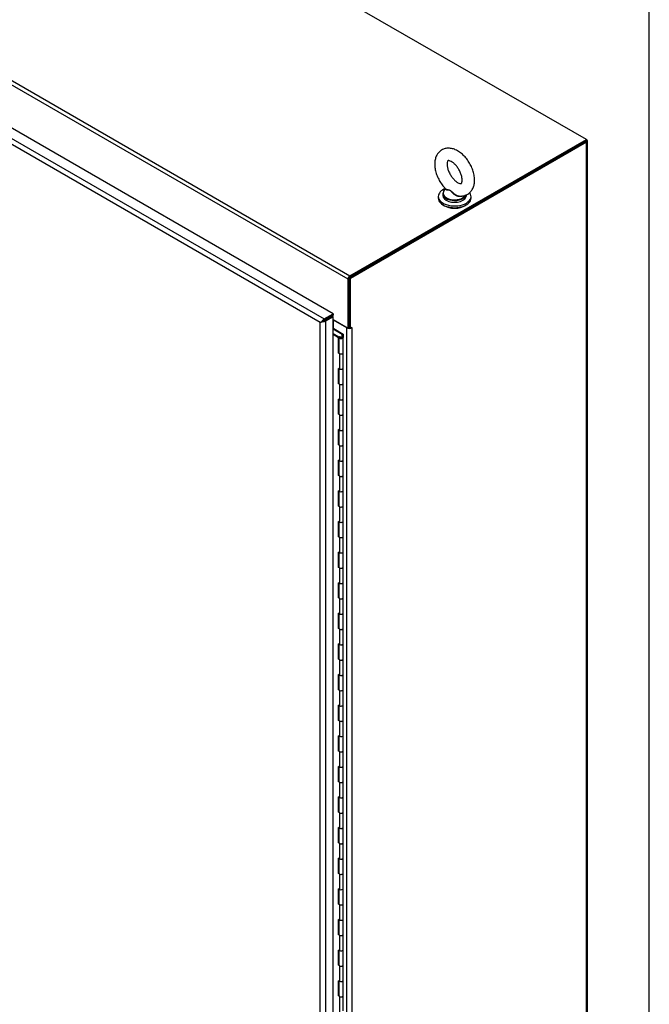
# Model space of a CAD drawing. Header units: inches. Extents: x 1 to 359, y -2 to 239.
# Tile 82 of 83: x 337 to 359, y 186 to 220. Entities that reach past the tile are written whole.
import ezdxf

# ---------------------------------------------------------------- set-up
doc = ezdxf.new("R2010")
doc.units = ezdxf.units.IN
doc.header["$MEASUREMENT"] = 0
for name, color, linetype in [('COM54746-60', 7, 'Continuous'), ('COM71196-8', 7, 'Continuous'), ('COM71298-3', 7, 'Continuous'), ('COM71301-3', 7, 'Continuous'), ('Default', 7, 'Continuous'), ('SCS86414', 7, 'Continuous'), ('WAF25377', 7, 'Continuous'), ('WAM254785', 7, 'Continuous')]:
    doc.layers.add(name, color=color, linetype=linetype)

# ---------------------------------------------------------------- blocks, each defined once
blk = doc.blocks.new('SE6')
at = {"layer": 'COM54746-60', "color": 7, "linetype": 'Continuous'}
for p, q in [((348.265, 209.681), (348.288, 209.695)), ((348.578, 209.494), (348.265, 209.675)), ((348.288, 209.695), (348.618, 209.504)), ((348.265, 209.521), (348.46, 209.408)), ((348.457, 209.376), (348.265, 209.488)), ((348.457, 208.846), (348.457, 209.376)), ((348.46, 209.408), (348.46, 208.877)), ((348.466, 209.39), (348.466, 208.859)), ((348.488, 209.421), (348.517, 209.404)), ((348.51, 209.39), (348.51, 209.381)), ((348.517, 209.404), (348.517, 209.401)), ((348.575, 209.381), (348.575, 209.39)), ((348.578, 209.391), (348.578, 209.494)), ((348.578, 209.391), (348.578, 209.388)), ((348.618, 209.504), (348.618, 209.391)), ((348.618, 208.859), (348.618, 209.39)), ((348.457, 208.846), (348.488, 208.828)), ((348.466, 208.873), (348.46, 208.877)), ((348.488, 208.828), (348.488, 208.296)), ((348.618, 208.328), (348.618, 208.859)), ((348.488, 208.296), (348.457, 208.314)), ((348.457, 207.784), (348.457, 208.314)), ((348.46, 208.313), (348.46, 207.815)), ((348.466, 208.309), (348.466, 207.797)), ((348.618, 207.797), (348.618, 208.328)), ((348.488, 207.766), (348.457, 207.784)), ((348.46, 207.815), (348.466, 207.812)), ((348.488, 207.766), (348.488, 207.235)), ((348.618, 207.266), (348.618, 207.797)), ((348.488, 207.235), (348.457, 207.253)), ((348.457, 206.723), (348.457, 207.253)), ((348.46, 207.251), (348.46, 206.754)), ((348.466, 207.248), (348.466, 206.736)), ((348.618, 206.736), (348.618, 207.267)), ((348.488, 206.705), (348.457, 206.723)), ((348.46, 206.754), (348.466, 206.751)), ((348.488, 206.705), (348.488, 206.174)), ((348.618, 206.205), (348.618, 206.736)), ((348.488, 206.174), (348.457, 206.191)), ((348.457, 205.661), (348.457, 206.191)), ((348.46, 206.19), (348.46, 205.693)), ((348.466, 206.186), (348.466, 205.674)), ((348.618, 205.674), (348.618, 206.205)), ((348.488, 205.643), (348.457, 205.661)), ((348.46, 205.693), (348.466, 205.689)), ((348.488, 205.643), (348.488, 205.112)), ((348.618, 205.143), (348.618, 205.674)), ((348.488, 205.112), (348.457, 205.13)), ((348.457, 204.6), (348.457, 205.13)), ((348.46, 205.128), (348.46, 204.631)), ((348.466, 205.125), (348.466, 204.613)), ((348.618, 204.613), (348.618, 205.144)), ((348.488, 204.582), (348.457, 204.6)), ((348.46, 204.631), (348.466, 204.628)), ((348.488, 204.582), (348.488, 204.051)), ((348.618, 204.082), (348.618, 204.613)), ((348.488, 204.051), (348.457, 204.069)), ((348.457, 203.538), (348.457, 204.069)), ((348.46, 204.067), (348.46, 203.57)), ((348.466, 204.064), (348.466, 203.552)), ((348.618, 203.552), (348.618, 204.082)), ((348.488, 203.521), (348.457, 203.538)), ((348.46, 203.57), (348.466, 203.566)), ((348.488, 203.521), (348.488, 202.989)), ((348.618, 203.02), (348.618, 203.552)), ((348.488, 202.989), (348.457, 203.007)), ((348.457, 202.477), (348.457, 203.007)), ((348.46, 203.006), (348.46, 202.508)), ((348.466, 203.002), (348.466, 202.49)), ((348.618, 202.49), (348.618, 203.021)), ((348.488, 202.459), (348.457, 202.477)), ((348.46, 202.508), (348.466, 202.505)), ((348.488, 202.459), (348.488, 201.928)), ((348.618, 201.959), (348.618, 202.49)), ((348.488, 201.928), (348.457, 201.946)), ((348.457, 201.415), (348.457, 201.946)), ((348.46, 201.944), (348.46, 201.447)), ((348.466, 201.941), (348.466, 201.429)), ((348.618, 201.429), (348.618, 201.959)), ((348.46, 201.447), (348.466, 201.443)), ((348.488, 201.398), (348.457, 201.415)), ((348.488, 201.398), (348.488, 200.866)), ((348.618, 200.897), (348.618, 201.429)), ((348.488, 200.866), (348.457, 200.884)), ((348.457, 200.354), (348.457, 200.884)), ((348.46, 200.883), (348.46, 200.385)), ((348.466, 200.879), (348.466, 200.367)), ((348.618, 200.367), (348.618, 200.898)), ((348.488, 200.336), (348.457, 200.354)), ((348.46, 200.385), (348.466, 200.382)), ((348.488, 200.336), (348.488, 199.805)), ((348.618, 199.836), (348.618, 200.367)), ((348.488, 199.805), (348.457, 199.823)), ((348.457, 199.293), (348.457, 199.823)), ((348.46, 199.821), (348.46, 199.324)), ((348.466, 199.818), (348.466, 199.306)), ((348.618, 199.306), (348.618, 199.836)), ((348.488, 199.275), (348.457, 199.293)), ((348.46, 199.324), (348.466, 199.32)), ((348.488, 199.275), (348.488, 198.743)), ((348.618, 198.775), (348.618, 199.306)), ((348.488, 198.743), (348.457, 198.761)), ((348.457, 198.231), (348.457, 198.761)), ((348.46, 198.76), (348.46, 198.262)), ((348.466, 198.756), (348.466, 198.244)), ((348.618, 198.244), (348.618, 198.775)), ((348.488, 198.213), (348.457, 198.231)), ((348.46, 198.262), (348.466, 198.259)), ((348.488, 198.213), (348.488, 197.682)), ((348.618, 197.713), (348.618, 198.244)), ((348.488, 197.682), (348.457, 197.7)), ((348.457, 197.17), (348.457, 197.7)), ((348.46, 197.698), (348.46, 197.201)), ((348.466, 197.695), (348.466, 197.183)), ((348.618, 197.183), (348.618, 197.714)), ((348.488, 197.152), (348.457, 197.17)), ((348.46, 197.201), (348.466, 197.198)), ((348.488, 197.152), (348.488, 196.621)), ((348.618, 196.652), (348.618, 197.183)), ((348.618, 196.121), (348.618, 196.652)), ((348.488, 196.621), (348.457, 196.638)), ((348.457, 196.108), (348.457, 196.638)), ((348.46, 196.637), (348.46, 196.14)), ((348.466, 196.633), (348.466, 196.121)), ((348.488, 196.09), (348.457, 196.108)), ((348.46, 196.14), (348.466, 196.136)), ((348.488, 196.09), (348.488, 195.559)), ((348.618, 195.59), (348.618, 196.121)), ((348.488, 195.559), (348.457, 195.577)), ((348.457, 195.047), (348.457, 195.577)), ((348.46, 195.575), (348.46, 195.078)), ((348.466, 195.572), (348.466, 195.06)), ((348.618, 195.06), (348.618, 195.591)), ((348.488, 195.029), (348.457, 195.047)), ((348.46, 195.078), (348.466, 195.075)), ((348.488, 195.029), (348.488, 194.498)), ((348.618, 194.529), (348.618, 195.06)), ((348.488, 194.498), (348.457, 194.516)), ((348.457, 193.985), (348.457, 194.516)), ((348.46, 194.514), (348.46, 194.017)), ((348.466, 194.511), (348.466, 193.999)), ((348.618, 193.999), (348.618, 194.529)), ((348.488, 193.967), (348.457, 193.985)), ((348.46, 194.017), (348.466, 194.013)), ((348.488, 193.967), (348.488, 193.436)), ((348.618, 193.467), (348.618, 193.999)), ((348.488, 193.436), (348.457, 193.454)), ((348.457, 192.924), (348.457, 193.454)), ((348.46, 193.453), (348.46, 192.955)), ((348.466, 193.449), (348.466, 192.937)), ((348.618, 192.937), (348.618, 193.468)), ((348.488, 192.906), (348.457, 192.924)), ((348.46, 192.955), (348.466, 192.952)), ((348.488, 192.906), (348.488, 192.375)), ((348.618, 192.406), (348.618, 192.937)), ((348.488, 192.375), (348.457, 192.393)), ((348.457, 191.862), (348.457, 192.393)), ((348.46, 192.391), (348.46, 191.894)), ((348.466, 192.388), (348.466, 191.876)), ((348.618, 191.876), (348.618, 192.406)), ((348.46, 191.894), (348.466, 191.89)), ((348.618, 191.344), (348.618, 191.876)), ((348.488, 191.845), (348.457, 191.862)), ((348.488, 191.845), (348.488, 191.313)), ((348.488, 191.313), (348.457, 191.331)), ((348.457, 190.801), (348.457, 191.331)), ((348.46, 191.33), (348.46, 190.832)), ((348.466, 191.326), (348.466, 190.814)), ((348.618, 190.814), (348.618, 191.345)), ((348.488, 190.783), (348.457, 190.801)), ((348.46, 190.832), (348.466, 190.829)), ((348.488, 190.783), (348.488, 190.252)), ((348.618, 190.283), (348.618, 190.814)), ((348.488, 190.252), (348.457, 190.27)), ((348.457, 189.74), (348.457, 190.27)), ((348.46, 190.268), (348.46, 189.771)), ((348.466, 190.265), (348.466, 189.753)), ((348.618, 189.753), (348.618, 190.283)), ((348.488, 189.722), (348.457, 189.74)), ((348.46, 189.771), (348.466, 189.767)), ((348.488, 189.722), (348.488, 189.19)), ((348.618, 189.222), (348.618, 189.753)), ((348.488, 189.19), (348.457, 189.208)), ((348.457, 188.678), (348.457, 189.208)), ((348.46, 189.207), (348.46, 188.709)), ((348.466, 189.203), (348.466, 188.691)), ((348.618, 188.691), (348.618, 189.222)), ((348.488, 188.66), (348.457, 188.678)), ((348.46, 188.709), (348.466, 188.706)), ((348.488, 188.66), (348.488, 188.129)), ((348.618, 188.16), (348.618, 188.691)), ((348.488, 188.129), (348.457, 188.147)), ((348.457, 187.617), (348.457, 188.147)), ((348.46, 188.145), (348.46, 187.648)), ((348.466, 188.142), (348.466, 187.63)), ((348.618, 187.63), (348.618, 188.161)), ((348.488, 187.599), (348.457, 187.617)), ((348.46, 187.648), (348.466, 187.645)), ((348.488, 187.599), (348.488, 187.068)), ((348.618, 187.099), (348.618, 187.63)), ((348.618, 186.568), (348.618, 187.099)), ((348.488, 187.068), (348.457, 187.085)), ((348.457, 186.555), (348.457, 187.085)), ((348.46, 187.084), (348.46, 186.587)), ((348.466, 187.08), (348.466, 186.568)), ((348.488, 186.537), (348.457, 186.555)), ((348.46, 186.587), (348.466, 186.583)), ((348.488, 186.537), (348.488, 186.006)), ((348.618, 186.037), (348.618, 186.568))]:
    blk.add_line(p, q, dxfattribs=at)
for centre, major_axis, start_param, end_param in [((348.542, 209.39), (0.0877, 0), 2.775808, 3.404676), ((348.542, 209.39), (-0.0761, 0), -0.785398, 3.18711), ((348.542, 209.39), (-0.0358, 0), -0.785398, 3.207987), ((348.542, 208.859), (0.0877, 0), -3.507377, -3.404676), ((348.542, 208.859), (-0.076, 0), 0, 3.141593), ((348.542, 208.859), (-0.076, 0), 0.785398, 3.141593), ((348.542, 208.328), (-0.076, 0), 0, 3.141593), ((348.542, 208.328), (-0.0761, 0), 0.785398, 3.141593), ((348.403, 208.003), (-0.0494, 0.0856), 4.366763, 4.535551), ((348.403, 208.003), (-0.0494, 0.0856), 3.31843, 3.487219), ((348.431, 208.019), (0.0494, -0.0856), -0.360117, -0.292582), ((348.542, 207.797), (0.0878, 0), -3.507377, -3.404676), ((348.542, 207.797), (-0.076, 0), 0, 3.141593), ((348.542, 207.797), (-0.0761, 0), 0.785398, 3.141593), ((348.542, 207.267), (-0.076, 0), 0, 3.141593), ((348.542, 207.266), (-0.0761, 0), 0.785398, 3.141593), ((348.542, 206.736), (0.0878, 0), -3.507377, -3.404676), ((348.542, 206.736), (-0.076, 0), 0, 3.141593), ((348.542, 206.736), (-0.0761, 0), 0.785398, 3.141593), ((348.542, 206.205), (-0.076, 0), 0, 3.141593), ((348.542, 206.205), (-0.0761, 0), 0.785398, 3.141593), ((348.542, 205.674), (0.0878, 0), -3.507377, -3.404676), ((348.542, 205.674), (-0.0761, 0), 0, 3.141593), ((348.542, 205.674), (-0.0761, 0), 0.785398, 3.141593), ((348.542, 205.144), (-0.0761, 0), 0, 3.141593), ((348.542, 205.143), (-0.076, 0), 0.785398, 3.141593), ((348.542, 204.613), (0.0878, 0), -3.507377, -3.404676), ((348.403, 204.819), (-0.0494, 0.0856), 4.366763, 4.535551), ((348.403, 204.819), (-0.0494, 0.0856), 3.31843, 3.487219), ((348.431, 204.835), (0.0494, -0.0856), -0.360117, -0.292582), ((348.542, 204.613), (-0.0761, 0), 0, 3.141593), ((348.542, 204.613), (-0.076, 0), 0.785398, 3.141593), ((348.542, 204.082), (-0.0761, 0), 0, 3.141593), ((348.542, 204.082), (-0.076, 0), 0.785398, 3.141593), ((348.542, 203.552), (0.0878, 0), -3.507377, -3.404676), ((348.542, 203.552), (-0.076, 0), 0, 3.141593), ((348.542, 203.552), (-0.0761, 0), 0.785398, 3.141593), ((348.542, 203.021), (-0.076, 0), 0, 3.141593), ((348.542, 203.02), (-0.0761, 0), 0.785398, 3.141593), ((348.542, 202.49), (0.0877, 0), -3.507377, -3.404676), ((348.542, 202.49), (-0.076, 0), 0, 3.141593), ((348.542, 202.49), (-0.0761, 0), 0.785398, 3.141593), ((348.542, 201.959), (-0.076, 0), 0, 3.141593), ((348.542, 201.959), (-0.0761, 0), 0.785398, 3.141593), ((348.542, 201.429), (0.0878, 0), -3.507377, -3.404676), ((348.403, 201.634), (-0.0494, 0.0856), 4.366763, 4.535551), ((348.403, 201.634), (-0.0494, 0.0856), 3.31843, 3.487219), ((348.431, 201.651), (0.0494, -0.0856), -0.360117, -0.292582), ((348.542, 201.429), (-0.076, 0), 0, 3.141593), ((348.542, 201.429), (-0.0761, 0), 0.785398, 3.141593), ((348.542, 200.898), (-0.076, 0), 0, 3.141593), ((348.542, 200.897), (-0.0761, 0), 0.785398, 3.141593), ((348.542, 200.367), (0.0878, 0), -3.507377, -3.404676), ((348.542, 200.367), (-0.076, 0), 0, 3.141593), ((348.542, 200.367), (-0.076, 0), 0.785398, 3.141593), ((348.542, 199.836), (-0.076, 0), 0, 3.141593), ((348.542, 199.836), (-0.076, 0), 0.785398, 3.141593), ((348.542, 199.306), (0.0878, 0), -3.507377, -3.404676), ((348.542, 199.306), (-0.076, 0), 0, 3.141593), ((348.542, 199.306), (-0.0761, 0), 0.785398, 3.141593), ((348.542, 198.775), (-0.076, 0), 0, 3.141593), ((348.542, 198.775), (-0.0761, 0), 0.785398, 3.141593), ((348.403, 198.45), (-0.0494, 0.0856), 4.366763, 4.535551), ((348.403, 198.45), (-0.0494, 0.0856), 3.31843, 3.487219), ((348.431, 198.466), (0.0494, -0.0856), -0.360117, -0.292582), ((348.542, 198.244), (0.0878, 0), -3.507377, -3.404676), ((348.542, 198.244), (-0.076, 0), 0, 3.141593), ((348.542, 198.244), (-0.0761, 0), 0.785398, 3.141593), ((348.542, 197.714), (-0.076, 0), 0, 3.141593), ((348.542, 197.713), (-0.0761, 0), 0.785398, 3.141593), ((348.542, 197.183), (0.0878, 0), -3.507377, -3.404676), ((348.542, 197.183), (-0.076, 0), 0, 3.141593), ((348.542, 197.183), (-0.0761, 0), 0.785398, 3.141593), ((348.542, 196.652), (-0.076, 0), 0, 3.141593), ((348.542, 196.652), (-0.0761, 0), 0.785398, 3.141593), ((348.542, 196.121), (0.0878, 0), -3.507377, -3.404676), ((348.542, 196.121), (-0.076, 0), 0, 3.141593), ((348.542, 196.121), (-0.076, 0), 0.785398, 3.141593), ((348.542, 195.591), (-0.076, 0), 0.783092, 3.141593), ((348.542, 195.59), (-0.076, 0), 0.785398, 3.141593), ((348.542, 195.06), (0.0878, 0), -3.507377, -3.404676), ((348.403, 195.266), (-0.0494, 0.0856), 4.366763, 4.535551), ((348.403, 195.266), (-0.0494, 0.0856), 3.31843, 3.487219), ((348.431, 195.282), (0.0494, -0.0856), -0.360117, -0.292582), ((348.542, 195.06), (-0.0761, 0), 0, 3.141593), ((348.542, 195.06), (-0.076, 0), 0.785398, 3.141593), ((348.542, 194.529), (-0.0761, 0), 0, 3.141593), ((348.542, 194.529), (-0.0761, 0), 0.785398, 3.141593), ((348.542, 193.999), (0.0877, 0), -3.507377, -3.404676), ((348.542, 193.999), (-0.0761, 0), 0, 3.141593), ((348.542, 193.999), (-0.076, 0), 0.785398, 3.141593), ((348.542, 193.468), (-0.0761, 0), 0.783092, 3.141593), ((348.542, 193.467), (-0.0761, 0), 0.785398, 3.141593), ((348.542, 192.937), (0.0878, 0), -3.507377, -3.404676), ((348.542, 192.937), (-0.0761, 0), 0, 3.141593), ((348.542, 192.937), (-0.0761, 0), 0.785398, 3.141593), ((348.542, 192.406), (-0.076, 0), 0, 3.141593), ((348.542, 192.406), (-0.0761, 0), 0.785398, 3.141593), ((348.542, 191.876), (0.0878, 0), -3.507377, -3.404676), ((348.403, 192.081), (-0.0494, 0.0856), 4.366763, 4.535551), ((348.403, 192.081), (-0.0494, 0.0856), 3.31843, 3.487219), ((348.431, 192.098), (0.0494, -0.0856), -0.360117, -0.292582), ((348.542, 191.876), (-0.076, 0), 0, 3.141593), ((348.542, 191.876), (-0.076, 0), 0.785398, 3.141593), ((348.542, 191.345), (-0.076, 0), 0, 3.141593), ((348.542, 191.344), (-0.076, 0), 0.785398, 3.141593), ((348.542, 190.814), (0.0877, 0), -3.507377, -3.404676), ((348.542, 190.814), (-0.076, 0), 0, 3.141593), ((348.542, 190.814), (-0.076, 0), 0.785398, 3.141593), ((348.542, 190.283), (-0.0761, 0), 0.785398, 3.141593), ((348.542, 190.283), (-0.076, 0), 0.783092, 3.141593), ((348.542, 189.753), (0.0878, 0), -3.507377, -3.404676), ((348.542, 189.753), (-0.0761, 0), 0, 3.141593), ((348.542, 189.753), (-0.076, 0), 0.785398, 3.141593), ((348.542, 189.222), (-0.0761, 0), 0, 3.141593), ((348.542, 189.222), (-0.0761, 0), 0.785398, 3.141593), ((348.403, 188.897), (-0.0494, 0.0856), 4.366763, 4.535551), ((348.403, 188.897), (-0.0494, 0.0856), 3.31843, 3.487219), ((348.431, 188.913), (0.0494, -0.0856), -0.360117, -0.292581), ((348.542, 188.691), (0.0878, 0), -3.507377, -3.404676), ((348.542, 188.691), (-0.0761, 0), 0, 3.141593), ((348.542, 188.691), (-0.076, 0), 0.785398, 3.141593), ((348.542, 188.161), (-0.0761, 0), 0.783092, 3.141593), ((348.542, 188.16), (-0.0761, 0), 0.785398, 3.141593), ((348.542, 187.63), (0.0878, 0), -3.507377, -3.404676), ((348.542, 187.63), (-0.076, 0), 0, 3.141593), ((348.542, 187.63), (-0.076, 0), 0.785398, 3.141593), ((348.542, 187.099), (-0.0761, 0), 0.785398, 3.141593), ((348.542, 187.099), (-0.076, 0), 0.783092, 3.141593), ((348.542, 186.568), (0.0877, 0), -3.507377, -3.404676), ((348.542, 186.568), (-0.076, 0), 0, 3.141593), ((348.542, 186.568), (-0.076, 0), 0.785398, 3.141593)]:
    blk.add_ellipse(centre, major_axis=major_axis, ratio=0.57735, start_param=start_param, end_param=end_param, dxfattribs=at)
blk.add_ellipse((348.542, 209.39), major_axis=(-0.0325, 0), ratio=0.57735, dxfattribs=at)
at = {"layer": 'COM71196-8', "color": 7, "linetype": 'Continuous'}
for p, q in [((332.415, 219.002), (347.954, 210.03)), ((348.269, 210.212), (332.729, 219.183)), ((347.823, 209.904), (332.371, 218.825)), ((347.879, 209.936), (347.954, 209.979)), ((347.879, 209.936), (347.954, 209.979)), ((347.954, 210.03), (348.269, 210.212)), ((347.954, 209.979), (348.269, 210.161)), ((348.221, 210.133), (347.954, 209.979)), ((348.265, 210.108), (347.998, 209.954)), ((348.265, 210.108), (348.221, 210.133)), ((348.265, 177.022), (348.265, 210.108)), ((348.269, 210.212), (348.269, 210.161)), ((347.867, 209.929), (347.823, 209.904)), ((347.823, 176.918), (347.823, 209.904)), ((347.998, 209.954), (347.998, 176.868))]:
    blk.add_line(p, q, dxfattribs=at)
for centre, major_axis, ratio, start_param, end_param in [((347.911, 209.954), (0.0617, 0.0356), 0.000359, 3.926784, 5.49758), ((347.911, 209.954), (0.0617, 0.0357), 0.000359, 0.785605, 2.356402), ((347.954, 209.929), (0.062, 0.107), 0.57735, 0.785398, 1.832596), ((347.911, 209.954), (-0.123, -0.071), 0.000359, 0.785191, 1.30879), ((347.911, 209.954), (-0.123, -0.071), 0.000359, -1.30879, -0.785191), ((347.911, 210.005), (0.124, 0), 0.57735, 4.45059, 5.497787)]:
    blk.add_ellipse(centre, major_axis=major_axis, ratio=ratio, start_param=start_param, end_param=end_param, dxfattribs=at)
at = {"layer": 'COM71298-3', "color": 7, "linetype": 'Continuous'}
for p, q in [((357.043, 216.255), (324.01, 235.327)), ((348.786, 211.412), (315.753, 230.484)), ((315.819, 230.597), (348.851, 211.526)), ((348.851, 211.526), (357.043, 216.255)), ((348.851, 211.476), (357.043, 216.205)), ((357.043, 216.205), (357.043, 216.255)), ((348.786, 209.713), (348.786, 211.412)), ((348.829, 209.738), (348.829, 211.437)), ((348.147, 210.091), (348.147, 210.091)), ((348.191, 210.116), (348.191, 210.116)), ((348.265, 210.014), (348.786, 209.713)), ((348.786, 209.713), (348.829, 209.738))]:
    blk.add_line(p, q, dxfattribs=at)
blk.add_ellipse((348.851, 211.45), major_axis=(-0.0465, -0.0805), ratio=0.57735, start_param=3.926991, end_param=5.497787, dxfattribs=at)
at = {"layer": 'COM71301-3', "color": 7, "linetype": 'Continuous'}
for p, q in [((356.999, 216.18), (348.829, 211.463)), ((357.043, 216.154), (348.873, 211.438)), ((357.043, 178.011), (357.043, 216.154)), ((357.079, 178.062), (357.079, 216.205)), ((348.829, 211.463), (348.873, 211.438)), ((348.829, 209.738), (348.829, 211.463)), ((348.873, 209.713), (348.873, 211.438)), ((348.285, 209.693), (348.285, 209.986)), ((348.742, 209.722), (348.285, 209.986)), ((348.742, 177.183), (348.742, 209.722)), ((348.829, 209.738), (348.873, 209.713)), ((348.917, 209.738), (348.873, 209.713)), ((348.903, 209.73), (348.917, 209.722)), ((348.917, 209.738), (348.917, 209.722)), ((348.917, 209.722), (348.917, 177.183))]:
    blk.add_line(p, q, dxfattribs=at)
for centre, major_axis, start_param, end_param in [((356.955, 216.205), (-0.123, 0), 2.356194, 3.926991), ((348.241, 209.961), (-0.0618, 0), 3.926991, 4.32302), ((348.829, 209.772), (0.123, 0), 3.926991, 5.497787), ((348.829, 209.772), (0.0618, 0), 4.680511, 4.744267)]:
    blk.add_ellipse(centre, major_axis=major_axis, ratio=0.57735, start_param=start_param, end_param=end_param, dxfattribs=at)
at = {"layer": 'SCS86414', "color": 7, "linetype": 'Continuous'}
for p, q in [((352.171, 214.54), (352.155, 214.527)), ((352.071, 214.372), (352.071, 214.309)), ((352.883, 214.309), (352.883, 214.332))]:
    blk.add_line(p, q, dxfattribs=at)
for centre, major_axis, start_param, end_param in [((352.477, 214.372), (-0.406, 0), 5.983057, 6.283185), ((352.477, 214.393), (0.397, 0), 2.514731, 3.221299), ((352.477, 214.372), (-0.406, 0), 0, 0.714806), ((352.477, 214.309), (-0.406, 0), 0, 3.141593), ((352.477, 214.393), (0.397, 0), 3.221299, 5.964901), ((352.477, 214.372), (-0.406, 0), 0.714806, 2.408479), ((352.477, 214.372), (-0.406, 0), 2.408479, 2.945535)]:
    blk.add_ellipse(centre, major_axis=major_axis, ratio=0.57735, start_param=start_param, end_param=end_param, dxfattribs=at)
for points, knots in [([(353.168, 214.846), (353.168, 214.879), (353.165, 214.957), (353.138, 215.103), (353.08, 215.27), (352.999, 215.432), (352.898, 215.582), (352.779, 215.714), (352.646, 215.824), (352.507, 215.902), (352.369, 215.945), (352.239, 215.955), (352.112, 215.932), (351.997, 215.875), (351.903, 215.786), (351.837, 215.677), (351.796, 215.549), (351.781, 215.405), (351.794, 215.245), (351.834, 215.079), (351.9, 214.912), (351.989, 214.755), (352.084, 214.625), (352.146, 214.565), (352.174, 214.538)], [0, 0, 0, 0, 0.027463, 0.076985, 0.126327, 0.175499, 0.22471, 0.27425, 0.324467, 0.375706, 0.421475, 0.464627, 0.505835, 0.550249, 0.592706, 0.634679, 0.678096, 0.724152, 0.772584, 0.821974, 0.871248, 0.920399, 0.969707, 1, 1, 1, 1]), ([(352.738, 214.846), (352.737, 214.83), (352.736, 214.793), (352.723, 214.745), (352.708, 214.724), (352.706, 214.724), (352.699, 214.72), (352.66, 214.723), (352.596, 214.748), (352.516, 214.801), (352.434, 214.88), (352.356, 214.981), (352.291, 215.095), (352.244, 215.215), (352.218, 215.327), (352.214, 215.42), (352.226, 215.485), (352.243, 215.515), (352.249, 215.517), (352.251, 215.521), (352.292, 215.519), (352.356, 215.494), (352.436, 215.442), (352.518, 215.363), (352.596, 215.264), (352.662, 215.149), (352.709, 215.031), (352.734, 214.923), (352.737, 214.872), (352.738, 214.846)], [0, 0, 0, 0, 0.019086, 0.055058, 0.091752, 0.131947, 0.172136, 0.207135, 0.244161, 0.280762, 0.318046, 0.356265, 0.395044, 0.433877, 0.4721, 0.509323, 0.545571, 0.582007, 0.620736, 0.670934, 0.705969, 0.743073, 0.779677, 0.816933, 0.85513, 0.8939, 0.932742, 0.970989, 1, 1, 1, 1]), ([(352.64, 214.293), (352.64, 214.293), (352.68, 214.285), (352.767, 214.293), (352.887, 214.326), (352.994, 214.395), (353.077, 214.492), (353.134, 214.607), (353.164, 214.73), (353.167, 214.807), (353.168, 214.846)], [0, 0, 0, 0, 0.000832, 0.147204, 0.28853, 0.439181, 0.585085, 0.731619, 0.885101, 1, 1, 1, 1]), ([(352.739, 214.295), (352.738, 214.295), (352.738, 214.294), (352.709, 214.274), (352.67, 214.267), (352.611, 214.274), (352.59, 214.279), (352.551, 214.293), (352.533, 214.302), (352.478, 214.335), (352.446, 214.362), (352.401, 214.406), (352.387, 214.421), (352.359, 214.449), (352.345, 214.463), (352.315, 214.483), (352.3, 214.489), (352.271, 214.496), (352.257, 214.497), (352.219, 214.5), (352.199, 214.501), (352.17, 214.509), (352.164, 214.517), (352.168, 214.529)], [0.5611081, 0.5611081, 0.5611081, 0.5611081, 0.5625, 0.5625, 0.625, 0.625, 0.65625, 0.65625, 0.6875, 0.6875, 0.75, 0.75, 0.78125, 0.78125, 0.8125, 0.8125, 0.84375, 0.84375, 0.875, 0.875, 0.9375, 0.9375, 1, 1, 1, 1]), ([(352.172, 214.536), (352.175, 214.533), (352.179, 214.531), (352.198, 214.522), (352.22, 214.519), (352.257, 214.513), (352.271, 214.51), (352.299, 214.502), (352.314, 214.496), (352.358, 214.469), (352.386, 214.44), (352.446, 214.386), (352.478, 214.359), (352.55, 214.316), (352.589, 214.3), (352.633, 214.294), (352.636, 214.294), (352.64, 214.293)], [0.0412621, 0.0412621, 0.0412621, 0.0412621, 0.0625, 0.0625, 0.125, 0.125, 0.15625, 0.15625, 0.1875, 0.1875, 0.25, 0.25, 0.3125, 0.3125, 0.375, 0.375, 0.3803273, 0.3803273, 0.3803273, 0.3803273])]:
    blk.add_open_spline(points, degree=3, knots=knots, dxfattribs=at)
at = {"layer": 'WAF25377', "color": 7, "linetype": 'Continuous'}
for p, q in [((351.908, 214.277), (351.908, 214.216)), ((353.046, 214.216), (353.046, 214.277))]:
    blk.add_line(p, q, dxfattribs=at)
for centre, start_param, end_param in [((352.477, 214.277), 5.293585, 6.283185), ((352.477, 214.277), 0, 3.55133), ((352.477, 214.216), 0, 3.141593)]:
    blk.add_ellipse(centre, major_axis=(-0.569, 0), ratio=0.57735, start_param=start_param, end_param=end_param, dxfattribs=at)
at = {"layer": 'WAM254785', "color": 7, "linetype": 'Continuous'}
blk.add_ellipse((352.477, 214.15), major_axis=(0.488, 0), ratio=0.57735, start_param=3.846786, end_param=5.577992, dxfattribs=at)
blk = doc.blocks.new('BORDER')
at = {"layer": 'Default', "color": 7, "linetype": 'Continuous'}
blk.add_line((0, 0), (0, 27.86), dxfattribs=at)

msp = doc.modelspace()

# ---------------------------------------------------------------- block references
at = {"layer": 'Default', "color": 7, "xscale": 8.55, "yscale": 8.55, "zscale": 8.55}
msp.add_blockref('BORDER', (359.223, 0.67), dxfattribs=at)
at = {"layer": 'Default'}
msp.add_blockref('SE6', (0, 0), dxfattribs=at)

doc.saveas('drawing.dxf')
